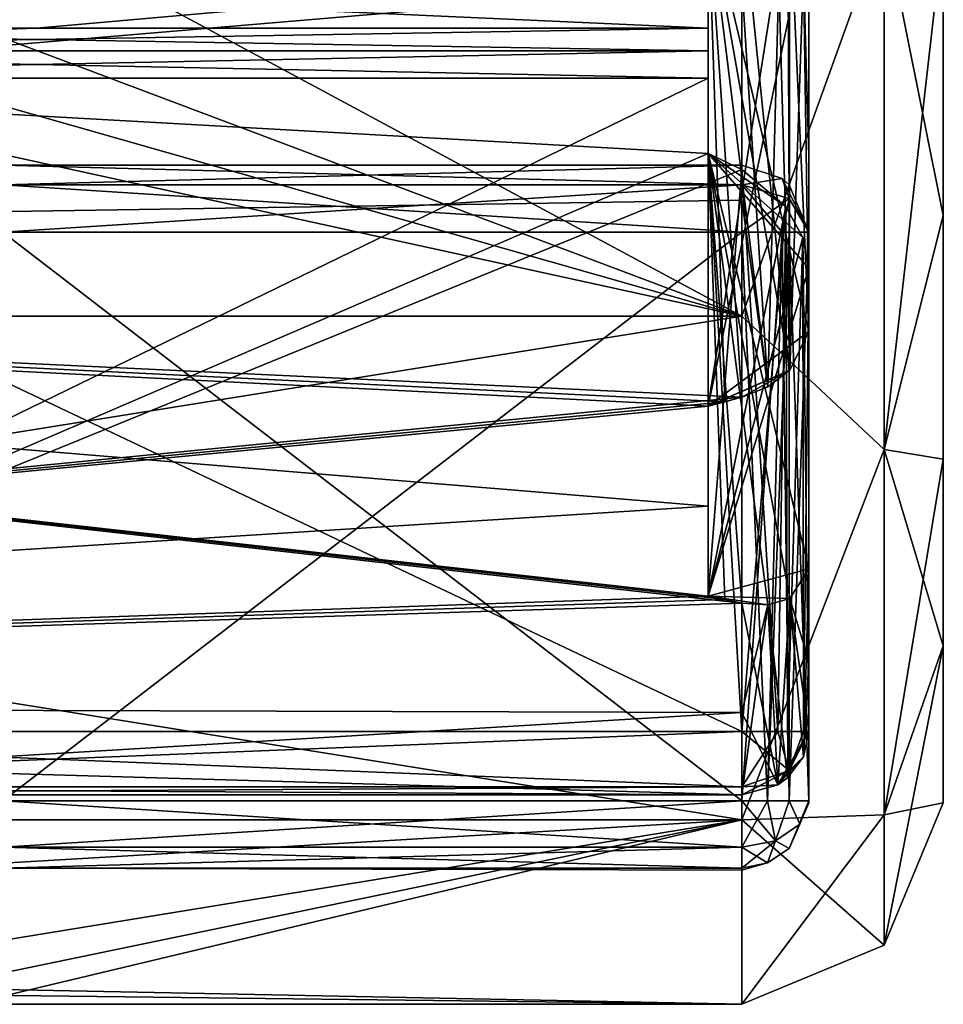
# Model space of a CAD drawing. Header units: millimetres. Extents: x -143 to 143, y -35 to 35.
# Tile 152 of 176: x 130 to 143, y -20 to -6. Entities that reach past the tile are written whole.
import ezdxf

# ---------------------------------------------------------------- set-up
doc = ezdxf.new("R2010")
doc.units = ezdxf.units.MM
doc.header["$LTSCALE"] = 65.185185
for name, color, linetype in [('1375', 7, 'CONTINUOUS'), ('1378', 7, 'CONTINUOUS'), ('1392', 7, 'CONTINUOUS'), ('1393', 7, 'CONTINUOUS'), ('1514', 7, 'CONTINUOUS'), ('1515', 7, 'CONTINUOUS'), ('1535', 7, 'CONTINUOUS'), ('1536', 7, 'CONTINUOUS'), ('1537', 7, 'CONTINUOUS'), ('1538', 7, 'CONTINUOUS'), ('1539', 7, 'CONTINUOUS'), ('1540', 7, 'CONTINUOUS'), ('1541', 7, 'CONTINUOUS'), ('1542', 7, 'CONTINUOUS'), ('1543', 7, 'CONTINUOUS'), ('1544', 7, 'CONTINUOUS'), ('1548', 7, 'CONTINUOUS'), ('1549', 7, 'CONTINUOUS'), ('1550', 7, 'CONTINUOUS'), ('1551', 7, 'CONTINUOUS'), ('1559', 7, 'CONTINUOUS'), ('1560', 7, 'CONTINUOUS'), ('1654', 7, 'CONTINUOUS'), ('1655', 7, 'CONTINUOUS'), ('1656', 7, 'CONTINUOUS'), ('1666', 7, 'CONTINUOUS'), ('1668', 7, 'CONTINUOUS'), ('1718', 7, 'CONTINUOUS'), ('1719', 7, 'CONTINUOUS'), ('1720', 7, 'CONTINUOUS'), ('1721', 7, 'CONTINUOUS'), ('1722', 7, 'CONTINUOUS'), ('1723', 7, 'CONTINUOUS'), ('1724', 7, 'CONTINUOUS'), ('1727', 7, 'CONTINUOUS'), ('1728', 7, 'CONTINUOUS'), ('1729', 7, 'CONTINUOUS'), ('1730', 7, 'CONTINUOUS'), ('1731', 7, 'CONTINUOUS'), ('1732', 7, 'CONTINUOUS'), ('1754', 7, 'CONTINUOUS'), ('1758', 7, 'CONTINUOUS'), ('1759', 7, 'CONTINUOUS'), ('1760', 7, 'CONTINUOUS'), ('1761', 7, 'CONTINUOUS'), ('1773', 7, 'CONTINUOUS'), ('1774', 7, 'CONTINUOUS'), ('1778', 7, 'CONTINUOUS'), ('1779', 7, 'CONTINUOUS')]:
    doc.layers.add(name, color=color, linetype=linetype)

msp = doc.modelspace()

# ---------------------------------------------------------------- linework, layer by layer
at = {"layer": '1375', "color": 7, "linetype": 'CONTINUOUS', "true_color": 0xe0f2ff}
for points in [[(143.45, 15.159, -8.743), (143.45, 17.5), (143.45, -15.159, -8.743), (143.45, 15.159, -8.743)], [(143.45, -15.159, -8.743), (143.45, 17.5), (143.45, -17.5), (143.45, -15.159, -8.743)], [(143.45, -17.5), (143.45, 17.5), (143.45, 15.159, 8.743), (143.45, -17.5)], [(143.45, 12.378, -12.37), (143.45, 15.159, -8.743), (143.45, -12.378, -12.37), (143.45, 12.378, -12.37)], [(143.45, -12.378, -12.37), (143.45, 15.159, -8.743), (143.45, -15.159, -8.743), (143.45, -12.378, -12.37)], [(143.45, -15.159, 8.743), (143.45, -17.5), (143.45, 15.159, 8.743), (143.45, -15.159, 8.743)], [(143.45, 12.378, 12.37), (143.45, -15.159, 8.743), (143.45, 15.159, 8.743), (143.45, 12.378, 12.37)], [(143.45, 8.753, -15.154), (143.45, 12.378, -12.37), (143.45, -8.753, -15.154), (143.45, 8.753, -15.154)], [(143.45, -8.753, -15.154), (143.45, 12.378, -12.37), (143.45, -12.378, -12.37), (143.45, -8.753, -15.154)], [(143.45, -12.378, 12.37), (143.45, -15.159, 8.743), (143.45, 12.378, 12.37), (143.45, -12.378, 12.37)], [(143.45, 8.753, 15.154), (143.45, -12.378, 12.37), (143.45, 12.378, 12.37), (143.45, 8.753, 15.154)], [(143.45, -4.531, -16.903), (143.45, 8.753, -15.154), (143.45, -8.753, -15.154), (143.45, -4.531, -16.903)], [(143.45, -8.753, 15.154), (143.45, -12.378, 12.37), (143.45, 8.753, 15.154), (143.45, -8.753, 15.154)], [(143.45, 4.531, 16.903), (143.45, -8.753, 15.154), (143.45, 8.753, 15.154), (143.45, 4.531, 16.903)], [(143.45, -4.531, 16.903), (143.45, -8.753, 15.154), (143.45, 4.531, 16.903), (143.45, -4.531, 16.903)]]:
    msp.add_3dface(points, dxfattribs=at)
at = {"layer": '1378', "color": 7, "linetype": 'CONTINUOUS', "true_color": 0xe0f2ff}
for points in [[(119.95, -5.963, -5.333), (112, -4.702, -6.472), (139.95, -5.963, -5.333), (119.95, -5.963, -5.333)], [(139.95, -5.963, -5.333), (112, -4.702, -6.472), (139.95, -5.245, -6.041), (139.95, -5.963, -5.333)], [(139.95, -5.072, 6.186), (112, -4.702, 6.472), (119.95, -5.963, 5.333), (139.95, -5.072, 6.186)], [(129.95, -5.963, 5.333), (139.95, -5.072, 6.186), (119.95, -5.963, 5.333), (129.95, -5.963, 5.333)], [(139.95, -5.963, 5.333), (139.95, -5.072, 6.186), (129.95, -5.963, 5.333), (139.95, -5.963, 5.333)]]:
    msp.add_3dface(points, dxfattribs=at)
at = {"layer": '1392', "color": 7, "linetype": 'CONTINUOUS', "true_color": 0xe0f2ff}
for points in [[(139.95, -6.708, -5), (139.95, -7.828, -5), (119.95, -16.439, -5), (139.95, -6.708, -5)], [(119.95, -6.708, -5), (139.95, -6.708, -5), (119.95, -16.439, -5), (119.95, -6.708, -5)], [(139.95, -7.828, -5), (140.45, -8.064, -5), (119.95, -16.439, -5), (139.95, -7.828, -5)], [(119.95, -16.439, -5), (140.45, -8.064, -5), (140.45, -16.439, -5), (119.95, -16.439, -5)]]:
    msp.add_3dface(points, dxfattribs=at)
at = {"layer": '1393', "color": 7, "linetype": 'CONTINUOUS', "true_color": 0xe0f2ff}
for points in [[(139.95, -7.828, 5), (139.95, -6.708, 5), (119.95, -6.708, 5), (139.95, -7.828, 5)], [(140.45, -16.439, 5), (139.95, -7.828, 5), (119.95, -6.708, 5), (140.45, -16.439, 5)], [(119.95, -16.439, 5), (140.45, -16.439, 5), (119.95, -6.708, 5), (119.95, -16.439, 5)], [(140.45, -8.064, 5), (139.95, -7.828, 5), (140.45, -16.439, 5), (140.45, -8.064, 5)]]:
    msp.add_3dface(points, dxfattribs=at)
at = {"layer": '1514', "color": 7, "linetype": 'CONTINUOUS', "true_color": 0xe0f2ff}
for points in [[(140.45, -9, -2), (129.45, -9, -2), (140.45, -17.471, -2), (140.45, -9, -2)], [(140.45, -17.471, -2), (129.45, -9, -2), (129.45, -17.471, -2), (140.45, -17.471, -2)]]:
    msp.add_3dface(points, dxfattribs=at)
at = {"layer": '1515', "color": 7, "linetype": 'CONTINUOUS', "true_color": 0xe0f2ff}
for points in [[(140.45, -17.471, 2), (129.45, -17.471, 2), (140.45, -9, 2), (140.45, -17.471, 2)], [(140.45, -9, 2), (129.45, -17.471, 2), (129.45, -9, 2), (140.45, -9, 2)]]:
    msp.add_3dface(points, dxfattribs=at)
at = {"layer": '1535', "color": 7, "linetype": 'CONTINUOUS', "true_color": 0xe0f2ff}
for points in [[(120.302, -2.652, -20.328), (121.4, 0, -20.5), (140.45, -10.25, -17.754), (120.302, -2.652, -20.328)], [(140.45, -10.25, -17.754), (121.4, 0, -20.5), (140.45, 0, -20.5), (140.45, -10.25, -17.754)], [(93.65, 0, -20.5), (117.65, -3.75, -20.154), (140.45, -10.25, -17.754), (93.65, 0, -20.5)], [(93.65, -10.25, -17.754), (93.65, 0, -20.5), (140.45, -10.25, -17.754), (93.65, -10.25, -17.754)], [(117.65, -3.75, -20.154), (120.302, -2.652, -20.328), (140.45, -10.25, -17.754), (117.65, -3.75, -20.154)], [(93.65, -17.754, -10.25), (93.65, -10.25, -17.754), (140.45, -17.754, -10.25), (93.65, -17.754, -10.25)], [(140.45, -17.754, -10.25), (93.65, -10.25, -17.754), (140.45, -10.25, -17.754), (140.45, -17.754, -10.25)], [(125.45, -20.199, -3.5), (93.65, -17.754, -10.25), (140.45, -17.754, -10.25), (125.45, -20.199, -3.5)], [(140.45, -20.5), (125.45, -20.199, -3.5), (140.45, -17.754, -10.25), (140.45, -20.5)], [(127.925, -20.35, -2.475), (125.45, -20.199, -3.5), (140.45, -20.5), (127.925, -20.35, -2.475)], [(128.95, -20.5), (127.925, -20.35, -2.475), (140.45, -20.5), (128.95, -20.5)]]:
    msp.add_3dface(points, dxfattribs=at)
at = {"layer": '1536', "color": 7, "linetype": 'CONTINUOUS', "true_color": 0xe0f2ff}
for points in [[(93.65, 0, 20.5), (93.65, -10.25, 17.754), (140.45, 0, 20.5), (93.65, 0, 20.5)], [(140.45, 0, 20.5), (93.65, -10.25, 17.754), (140.45, -10.25, 17.754), (140.45, 0, 20.5)], [(93.65, -10.25, 17.754), (93.65, -17.754, 10.25), (140.45, -10.25, 17.754), (93.65, -10.25, 17.754)], [(140.45, -10.25, 17.754), (93.65, -17.754, 10.25), (140.45, -17.754, 10.25), (140.45, -10.25, 17.754)], [(93.65, -17.754, 10.25), (93.65, -20.5), (140.45, -17.754, 10.25), (93.65, -17.754, 10.25)], [(140.45, -17.754, 10.25), (93.65, -20.5), (125.45, -20.199, 3.5), (140.45, -17.754, 10.25)], [(127.925, -20.35, 2.475), (140.45, -17.754, 10.25), (125.45, -20.199, 3.5), (127.925, -20.35, 2.475)], [(128.95, -20.5), (140.45, -17.754, 10.25), (127.925, -20.35, 2.475), (128.95, -20.5)], [(128.95, -20.5), (140.45, -20.5), (140.45, -17.754, 10.25), (128.95, -20.5)]]:
    msp.add_3dface(points, dxfattribs=at)
at = {"layer": '1537', "color": 7, "linetype": 'CONTINUOUS', "true_color": 0xe0f2ff}
for points in [[(140.45, -5.286, -17.729), (113.95, -5.286, -17.729), (93.65, -9.25, -16.021), (140.45, -5.286, -17.729)], [(140.45, -8.525, -16.419), (140.45, -5.286, -17.729), (93.65, -9.25, -16.021), (140.45, -8.525, -16.419)], [(140.45, -11.459, -14.524), (140.45, -8.525, -16.419), (93.65, -9.25, -16.021), (140.45, -11.459, -14.524)], [(93.65, -16.021, -9.25), (140.45, -11.459, -14.524), (93.65, -9.25, -16.021), (93.65, -16.021, -9.25)], [(140.2, -11.525, -14.471), (140.45, -11.459, -14.524), (93.65, -16.021, -9.25), (140.2, -11.525, -14.471)], [(139.95, -11.591, -14.419), (140.2, -11.525, -14.471), (93.65, -16.021, -9.25), (139.95, -11.591, -14.419)], [(139.95, -13.081, -13.081), (139.95, -11.591, -14.419), (93.65, -16.021, -9.25), (139.95, -13.081, -13.081)], [(139.95, -14.419, -11.591), (139.95, -13.081, -13.081), (93.65, -16.021, -9.25), (139.95, -14.419, -11.591)], [(140.2, -14.471, -11.525), (139.95, -14.419, -11.591), (93.65, -16.021, -9.25), (140.2, -14.471, -11.525)], [(140.45, -14.524, -11.459), (140.2, -14.471, -11.525), (93.65, -16.021, -9.25), (140.45, -14.524, -11.459)], [(140.45, -16.155, -9.015), (140.45, -14.524, -11.459), (93.65, -16.021, -9.25), (140.45, -16.155, -9.015)], [(119.95, -17.379, -6.343), (140.45, -16.155, -9.015), (93.65, -16.021, -9.25), (119.95, -17.379, -6.343)], [(140.45, -17.379, -6.343), (140.45, -16.155, -9.015), (119.95, -17.379, -6.343), (140.45, -17.379, -6.343)]]:
    msp.add_3dface(points, dxfattribs=at)
at = {"layer": '1538', "color": 7, "linetype": 'CONTINUOUS', "true_color": 0xe0f2ff}
for points in [[(93.65, -9.25, 16.021), (93.65, 0, 18.5), (140.45, -4.085, 18.043), (93.65, -9.25, 16.021)], [(140.45, -11.459, 14.524), (93.65, -9.25, 16.021), (140.45, -4.085, 18.043), (140.45, -11.459, 14.524)], [(93.65, -16.021, 9.25), (93.65, -9.25, 16.021), (140.45, -14.524, 11.459), (93.65, -16.021, 9.25)], [(140.45, -14.524, 11.459), (93.65, -9.25, 16.021), (140.2, -14.471, 11.525), (140.45, -14.524, 11.459)], [(140.2, -14.471, 11.525), (93.65, -9.25, 16.021), (139.95, -14.419, 11.591), (140.2, -14.471, 11.525)], [(139.95, -14.419, 11.591), (93.65, -9.25, 16.021), (139.95, -13.081, 13.081), (139.95, -14.419, 11.591)], [(139.95, -13.081, 13.081), (93.65, -9.25, 16.021), (139.95, -11.591, 14.419), (139.95, -13.081, 13.081)], [(139.95, -11.591, 14.419), (93.65, -9.25, 16.021), (140.2, -11.525, 14.471), (139.95, -11.591, 14.419)], [(140.2, -11.525, 14.471), (93.65, -9.25, 16.021), (140.45, -11.459, 14.524), (140.2, -11.525, 14.471)], [(140.45, -16.155, 9.015), (93.65, -16.021, 9.25), (140.45, -14.524, 11.459), (140.45, -16.155, 9.015)], [(119.95, -17.379, 6.343), (93.65, -16.021, 9.25), (140.45, -17.379, 6.343), (119.95, -17.379, 6.343)], [(140.45, -17.379, 6.343), (93.65, -16.021, 9.25), (140.45, -16.155, 9.015), (140.45, -17.379, 6.343)]]:
    msp.add_3dface(points, dxfattribs=at)
at = {"layer": '1539', "color": 7, "linetype": 'CONTINUOUS', "true_color": 0xe0f2ff}
for points in [[(119.95, -16.439, -5), (140.45, -16.439, -5), (140.45, -17.259, -5.427), (119.95, -16.439, -5)], [(119.95, -16.439, -5), (140.45, -17.259, -5.427), (119.95, -17.259, -5.427), (119.95, -16.439, -5)], [(140.45, -17.379, -6.343), (119.95, -17.379, -6.343), (119.95, -17.259, -5.427), (140.45, -17.379, -6.343)], [(140.45, -17.259, -5.427), (140.45, -17.379, -6.343), (119.95, -17.259, -5.427), (140.45, -17.259, -5.427)]]:
    msp.add_3dface(points, dxfattribs=at)
at = {"layer": '1540', "color": 7, "linetype": 'CONTINUOUS', "true_color": 0xe0f2ff}
for points in [[(140.45, -16.439, 5), (119.95, -16.439, 5), (119.95, -17.259, 5.427), (140.45, -16.439, 5)], [(140.45, -16.439, 5), (119.95, -17.259, 5.427), (140.45, -17.259, 5.427), (140.45, -16.439, 5)], [(119.95, -17.379, 6.343), (140.45, -17.379, 6.343), (140.45, -17.259, 5.427), (119.95, -17.379, 6.343)], [(119.95, -17.259, 5.427), (119.95, -17.379, 6.343), (140.45, -17.259, 5.427), (119.95, -17.259, 5.427)]]:
    msp.add_3dface(points, dxfattribs=at)
at = {"layer": '1541', "color": 7, "linetype": 'CONTINUOUS', "true_color": 0xe0f2ff}
for points in [[(141.156, -18.178, 1.04), (141.45, -17.471, 1), (141.156, -18.178, -1.04), (141.156, -18.178, 1.04)], [(141.156, -18.178, -1.04), (141.45, -17.471, 1), (141.45, -17.5, 0), (141.156, -18.178, -1.04)], [(141.45, -17.471, -1), (141.156, -18.178, -1.04), (141.45, -17.5, 0), (141.45, -17.471, -1)], [(140.831, -18.394, 1.053), (141.156, -18.178, 1.04), (140.831, -18.394, -1.053), (140.831, -18.394, 1.053)], [(140.831, -18.394, -1.053), (141.156, -18.178, 1.04), (141.156, -18.178, -1.04), (140.831, -18.394, -1.053)], [(140.45, -18.47, 1.057), (140.831, -18.394, 1.053), (140.45, -18.5), (140.45, -18.47, 1.057)], [(140.45, -18.5), (140.831, -18.394, 1.053), (140.45, -18.47, -1.057), (140.45, -18.5)], [(140.45, -18.47, -1.057), (140.831, -18.394, 1.053), (140.831, -18.394, -1.053), (140.45, -18.47, -1.057)]]:
    msp.add_3dface(points, dxfattribs=at)
at = {"layer": '1542', "color": 7, "linetype": 'CONTINUOUS', "true_color": 0xe0f2ff}
for points in [[(141.45, -14.015, -10.48), (141.165, -14.456, -11.055), (141.45, -15.391, -8.329), (141.45, -14.015, -10.48)], [(141.165, -14.456, -11.055), (140.838, -14.548, -11.301), (141.13, -17.128, -6.252), (141.165, -14.456, -11.055)], [(141.367, -16.815, -6.137), (141.165, -14.456, -11.055), (141.13, -17.128, -6.252), (141.367, -16.815, -6.137)], [(141.45, -15.391, -8.329), (141.165, -14.456, -11.055), (141.45, -16.439, -6), (141.45, -15.391, -8.329)], [(141.45, -16.439, -6), (141.165, -14.456, -11.055), (141.367, -16.815, -6.137), (141.45, -16.439, -6)], [(140.45, -14.524, -11.459), (140.45, -16.155, -9.015), (140.987, -17.232, -6.289), (140.45, -14.524, -11.459)], [(140.838, -14.548, -11.301), (140.45, -14.524, -11.459), (140.987, -17.232, -6.289), (140.838, -14.548, -11.301)], [(141.13, -17.128, -6.252), (140.838, -14.548, -11.301), (140.987, -17.232, -6.289), (141.13, -17.128, -6.252)], [(140.45, -16.155, -9.015), (140.45, -17.379, -6.343), (140.987, -17.232, -6.289), (140.45, -16.155, -9.015)]]:
    msp.add_3dface(points, dxfattribs=at)
at = {"layer": '1543', "color": 7, "linetype": 'CONTINUOUS', "true_color": 0xe0f2ff}
for points in [[(140.45, -17.259, -5.427), (140.45, -16.439, -5), (141.157, -17.019, -5.595), (140.45, -17.259, -5.427)], [(141.157, -17.019, -5.595), (140.45, -16.439, -5), (140.987, -16.439, -5.157), (141.157, -17.019, -5.595)], [(141.45, -16.439, -6), (141.157, -17.019, -5.595), (140.987, -16.439, -5.157), (141.45, -16.439, -6)], [(141.45, -16.439, -6), (140.987, -16.439, -5.157), (141.367, -16.439, -5.6), (141.45, -16.439, -6)], [(141.367, -16.439, -5.6), (140.987, -16.439, -5.157), (141.13, -16.439, -5.266), (141.367, -16.439, -5.6)], [(141.45, -16.439, -6), (141.367, -16.815, -6.137), (141.157, -17.019, -5.595), (141.45, -16.439, -6)], [(141.367, -16.815, -6.137), (141.13, -17.128, -6.252), (141.157, -17.019, -5.595), (141.367, -16.815, -6.137)], [(140.987, -17.232, -6.289), (140.45, -17.259, -5.427), (141.157, -17.019, -5.595), (140.987, -17.232, -6.289)], [(141.13, -17.128, -6.252), (140.987, -17.232, -6.289), (141.157, -17.019, -5.595), (141.13, -17.128, -6.252)], [(140.45, -17.379, -6.343), (140.45, -17.259, -5.427), (140.987, -17.232, -6.289), (140.45, -17.379, -6.343)]]:
    msp.add_3dface(points, dxfattribs=at)
at = {"layer": '1544', "color": 7, "linetype": 'CONTINUOUS', "true_color": 0xe0f2ff}
for points in [[(140.45, -16.439, -5), (140.45, -8.064, -5), (141.105, -8.617, -5.244), (140.45, -16.439, -5)], [(140.987, -16.439, -5.157), (140.45, -16.439, -5), (141.105, -8.617, -5.244), (140.987, -16.439, -5.157)], [(141.13, -16.439, -5.266), (140.987, -16.439, -5.157), (141.105, -8.617, -5.244), (141.13, -16.439, -5.266)], [(141.36, -9.079, -5.585), (141.13, -16.439, -5.266), (141.105, -8.617, -5.244), (141.36, -9.079, -5.585)], [(141.367, -16.439, -5.6), (141.13, -16.439, -5.266), (141.36, -9.079, -5.585), (141.367, -16.439, -5.6)], [(141.45, -9.536, -6), (141.367, -16.439, -5.6), (141.36, -9.079, -5.585), (141.45, -9.536, -6)], [(141.45, -16.439, -6), (141.367, -16.439, -5.6), (141.45, -9.536, -6), (141.45, -16.439, -6)]]:
    msp.add_3dface(points, dxfattribs=at)
at = {"layer": '1548', "color": 7, "linetype": 'CONTINUOUS', "true_color": 0xe0f2ff}
for points in [[(140.45, -8.064, 5), (140.45, -16.439, 5), (140.987, -16.439, 5.157), (140.45, -8.064, 5)], [(140.45, -8.064, 5), (140.987, -16.439, 5.157), (141.105, -8.617, 5.244), (140.45, -8.064, 5)], [(140.987, -16.439, 5.157), (141.13, -16.439, 5.266), (141.105, -8.617, 5.244), (140.987, -16.439, 5.157)], [(141.105, -8.617, 5.244), (141.13, -16.439, 5.266), (141.36, -9.079, 5.585), (141.105, -8.617, 5.244)], [(141.13, -16.439, 5.266), (141.367, -16.439, 5.6), (141.36, -9.079, 5.585), (141.13, -16.439, 5.266)], [(141.45, -16.439, 6), (141.45, -9.536, 6), (141.36, -9.079, 5.585), (141.45, -16.439, 6)], [(141.367, -16.439, 5.6), (141.45, -16.439, 6), (141.36, -9.079, 5.585), (141.367, -16.439, 5.6)]]:
    msp.add_3dface(points, dxfattribs=at)
at = {"layer": '1549', "color": 7, "linetype": 'CONTINUOUS', "true_color": 0xe0f2ff}
for points in [[(140.45, -16.439, 5), (140.45, -17.259, 5.427), (140.987, -16.439, 5.157), (140.45, -16.439, 5)], [(140.987, -16.439, 5.157), (140.45, -17.259, 5.427), (141.157, -17.019, 5.595), (140.987, -16.439, 5.157)], [(141.45, -16.439, 6), (141.157, -17.019, 5.595), (140.987, -17.232, 6.289), (141.45, -16.439, 6)], [(141.45, -16.439, 6), (140.987, -17.232, 6.289), (141.367, -16.815, 6.137), (141.45, -16.439, 6)], [(141.13, -16.439, 5.266), (140.987, -16.439, 5.157), (141.157, -17.019, 5.595), (141.13, -16.439, 5.266)], [(141.367, -16.439, 5.6), (141.13, -16.439, 5.266), (141.157, -17.019, 5.595), (141.367, -16.439, 5.6)], [(141.45, -16.439, 6), (141.367, -16.439, 5.6), (141.157, -17.019, 5.595), (141.45, -16.439, 6)], [(141.367, -16.815, 6.137), (140.987, -17.232, 6.289), (141.13, -17.128, 6.252), (141.367, -16.815, 6.137)], [(140.45, -17.259, 5.427), (140.45, -17.379, 6.343), (141.157, -17.019, 5.595), (140.45, -17.259, 5.427)], [(141.157, -17.019, 5.595), (140.45, -17.379, 6.343), (140.987, -17.232, 6.289), (141.157, -17.019, 5.595)]]:
    msp.add_3dface(points, dxfattribs=at)
at = {"layer": '1550', "color": 7, "linetype": 'CONTINUOUS', "true_color": 0xe0f2ff}
for points in [[(140.45, -10.25, -17.754), (140.45, 0, -20.5), (142.571, -4.366, -19.129), (140.45, -10.25, -17.754)], [(140.45, -10.25, -17.754), (142.571, -4.366, -19.129), (142.571, -12.234, -15.341), (140.45, -10.25, -17.754)], [(143.45, -4.531, -16.903), (143.45, -8.753, -15.154), (142.571, -4.366, -19.129), (143.45, -4.531, -16.903)], [(142.571, -4.366, -19.129), (143.45, -8.753, -15.154), (142.571, -12.234, -15.341), (142.571, -4.366, -19.129)], [(143.45, -8.753, -15.154), (143.45, -12.378, -12.37), (142.571, -12.234, -15.341), (143.45, -8.753, -15.154)], [(140.45, -17.754, -10.25), (140.45, -10.25, -17.754), (142.571, -12.234, -15.341), (140.45, -17.754, -10.25)], [(140.45, -17.754, -10.25), (142.571, -12.234, -15.341), (142.571, -17.678, -8.513), (140.45, -17.754, -10.25)], [(143.45, -12.378, -12.37), (143.45, -15.159, -8.743), (142.571, -12.234, -15.341), (143.45, -12.378, -12.37)], [(142.571, -12.234, -15.341), (143.45, -15.159, -8.743), (142.571, -17.678, -8.513), (142.571, -12.234, -15.341)], [(143.45, -15.159, -8.743), (143.45, -17.5), (142.571, -17.678, -8.513), (143.45, -15.159, -8.743)], [(142.571, -17.678, -8.513), (143.45, -17.5), (142.571, -19.621), (142.571, -17.678, -8.513)], [(140.45, -17.754, -10.25), (142.571, -17.678, -8.513), (142.571, -19.621), (140.45, -17.754, -10.25)], [(140.45, -20.5), (140.45, -17.754, -10.25), (142.571, -19.621), (140.45, -20.5)]]:
    msp.add_3dface(points, dxfattribs=at)
at = {"layer": '1551', "color": 7, "linetype": 'CONTINUOUS', "true_color": 0xe0f2ff}
for points in [[(140.45, 0, 20.5), (140.45, -10.25, 17.754), (142.571, -4.366, 19.129), (140.45, 0, 20.5)], [(140.45, -10.25, 17.754), (142.571, -12.234, 15.341), (142.571, -4.366, 19.129), (140.45, -10.25, 17.754)], [(142.571, -12.234, 15.341), (143.45, -4.531, 16.903), (142.571, -4.366, 19.129), (142.571, -12.234, 15.341)], [(143.45, -8.753, 15.154), (143.45, -4.531, 16.903), (142.571, -12.234, 15.341), (143.45, -8.753, 15.154)], [(143.45, -12.378, 12.37), (143.45, -8.753, 15.154), (142.571, -12.234, 15.341), (143.45, -12.378, 12.37)], [(140.45, -10.25, 17.754), (140.45, -17.754, 10.25), (142.571, -12.234, 15.341), (140.45, -10.25, 17.754)], [(140.45, -17.754, 10.25), (142.571, -17.678, 8.513), (142.571, -12.234, 15.341), (140.45, -17.754, 10.25)], [(142.571, -17.678, 8.513), (143.45, -12.378, 12.37), (142.571, -12.234, 15.341), (142.571, -17.678, 8.513)], [(143.45, -15.159, 8.743), (143.45, -12.378, 12.37), (142.571, -17.678, 8.513), (143.45, -15.159, 8.743)], [(143.45, -17.5), (143.45, -15.159, 8.743), (142.571, -19.621), (143.45, -17.5)], [(142.571, -19.621), (143.45, -15.159, 8.743), (142.571, -17.678, 8.513), (142.571, -19.621)], [(140.45, -17.754, 10.25), (140.45, -20.5), (142.571, -17.678, 8.513), (140.45, -17.754, 10.25)], [(140.45, -20.5), (142.571, -19.621), (142.571, -17.678, 8.513), (140.45, -20.5)]]:
    msp.add_3dface(points, dxfattribs=at)
at = {"layer": '1559', "color": 7, "linetype": 'CONTINUOUS', "true_color": 0xe0f2ff}
for points in [[(140.45, -17.471, -2), (129.45, -17.471, -2), (129.45, -18.158, -1.727), (140.45, -17.471, -2)], [(140.45, -18.158, -1.727), (140.45, -17.471, -2), (129.45, -18.158, -1.727), (140.45, -18.158, -1.727)], [(140.45, -18.47, -1.057), (140.45, -18.158, -1.727), (129.45, -18.47, -1.057), (140.45, -18.47, -1.057)], [(129.45, -18.47, -1.057), (140.45, -18.158, -1.727), (129.45, -18.158, -1.727), (129.45, -18.47, -1.057)]]:
    msp.add_3dface(points, dxfattribs=at)
at = {"layer": '1560', "color": 7, "linetype": 'CONTINUOUS', "true_color": 0xe0f2ff}
for points in [[(129.45, -17.471, 2), (140.45, -17.471, 2), (140.45, -18.158, 1.727), (129.45, -17.471, 2)], [(129.45, -17.471, 2), (140.45, -18.158, 1.727), (129.45, -18.158, 1.727), (129.45, -17.471, 2)], [(140.45, -18.47, 1.057), (129.45, -18.47, 1.057), (129.45, -18.158, 1.727), (140.45, -18.47, 1.057)], [(140.45, -18.158, 1.727), (140.45, -18.47, 1.057), (129.45, -18.158, 1.727), (140.45, -18.158, 1.727)]]:
    msp.add_3dface(points, dxfattribs=at)
at = {"layer": '1654', "color": 7, "linetype": 'CONTINUOUS', "true_color": 0xe0f2ff}
for points in [[(129.45, -8, -1), (140.45, -8, -1), (129.45, -8, 1), (129.45, -8, -1)], [(129.45, -8, 1), (140.45, -8, -1), (140.45, -8, 1), (129.45, -8, 1)]]:
    msp.add_3dface(points, dxfattribs=at)
at = {"layer": '1655', "color": 7, "linetype": 'CONTINUOUS', "true_color": 0xe0f2ff}
for points in [[(129.45, -8, 1), (140.45, -8, 1), (140.45, -8.293, 1.707), (129.45, -8, 1)], [(129.45, -8, 1), (140.45, -8.293, 1.707), (129.45, -8.293, 1.707), (129.45, -8, 1)], [(140.45, -9, 2), (129.45, -9, 2), (129.45, -8.293, 1.707), (140.45, -9, 2)], [(140.45, -8.293, 1.707), (140.45, -9, 2), (129.45, -8.293, 1.707), (140.45, -8.293, 1.707)]]:
    msp.add_3dface(points, dxfattribs=at)
at = {"layer": '1656', "color": 7, "linetype": 'CONTINUOUS', "true_color": 0xe0f2ff}
for points in [[(140.45, -8, -1), (129.45, -8, -1), (129.45, -8.293, -1.707), (140.45, -8, -1)], [(140.45, -8.293, -1.707), (140.45, -8, -1), (129.45, -8.293, -1.707), (140.45, -8.293, -1.707)], [(129.45, -9, -2), (140.45, -9, -2), (140.45, -8.293, -1.707), (129.45, -9, -2)], [(129.45, -9, -2), (140.45, -8.293, -1.707), (129.45, -8.293, -1.707), (129.45, -9, -2)]]:
    msp.add_3dface(points, dxfattribs=at)
at = {"layer": '1666', "color": 7, "linetype": 'CONTINUOUS', "true_color": 0xe0f2ff}
for points in [[(119.95, -5.963, -5.333), (139.95, -5.963, -5.333), (139.95, -6.3, -5.087), (119.95, -5.963, -5.333)], [(119.95, -6.3, -5.087), (119.95, -5.963, -5.333), (139.95, -6.3, -5.087), (119.95, -6.3, -5.087)], [(139.95, -6.708, -5), (119.95, -6.708, -5), (119.95, -6.3, -5.087), (139.95, -6.708, -5)], [(139.95, -6.708, -5), (119.95, -6.3, -5.087), (139.95, -6.3, -5.087), (139.95, -6.708, -5)]]:
    msp.add_3dface(points, dxfattribs=at)
at = {"layer": '1668', "color": 7, "linetype": 'CONTINUOUS', "true_color": 0xe0f2ff}
for points in [[(139.95, -5.963, 5.333), (129.95, -5.963, 5.333), (119.95, -6.3, 5.087), (139.95, -5.963, 5.333)], [(139.95, -6.3, 5.087), (139.95, -5.963, 5.333), (119.95, -6.3, 5.087), (139.95, -6.3, 5.087)], [(129.95, -5.963, 5.333), (119.95, -5.963, 5.333), (119.95, -6.3, 5.087), (129.95, -5.963, 5.333)], [(119.95, -6.708, 5), (139.95, -6.708, 5), (139.95, -6.3, 5.087), (119.95, -6.708, 5)], [(119.95, -6.708, 5), (139.95, -6.3, 5.087), (119.95, -6.3, 5.087), (119.95, -6.708, 5)]]:
    msp.add_3dface(points, dxfattribs=at)
at = {"layer": '1718', "color": 7, "linetype": 'CONTINUOUS', "true_color": 0xe0f2ff}
for points in [[(140.45, -8, -1), (140.45, -8.293, -1.707), (141.051, -8.201, -1), (140.45, -8, -1)], [(141.051, -8.201, -1), (140.45, -8.293, -1.707), (141.157, -8.5, -1.5), (141.051, -8.201, -1)], [(141.051, -8.201, -1), (141.157, -8.5, -1.5), (141.156, -8.292, -1), (141.051, -8.201, -1)], [(140.45, -8.293, -1.707), (140.45, -9, -2), (141.157, -8.5, -1.5), (140.45, -8.293, -1.707)], [(141.157, -8.5, -1.5), (141.45, -9, -1), (141.156, -8.292, -1), (141.157, -8.5, -1.5)], [(141.157, -8.5, -1.5), (140.45, -9, -2), (141.051, -9, -1.799), (141.157, -8.5, -1.5)], [(141.157, -8.5, -1.5), (141.051, -9, -1.799), (141.45, -9, -1), (141.157, -8.5, -1.5)], [(141.45, -9, -1), (141.051, -9, -1.799), (141.156, -9, -1.708), (141.45, -9, -1)]]:
    msp.add_3dface(points, dxfattribs=at)
at = {"layer": '1719', "color": 7, "linetype": 'CONTINUOUS', "true_color": 0xe0f2ff}
for points in [[(140.45, -9, -2), (140.45, -17.471, -2), (140.831, -17.471, -1.925), (140.45, -9, -2)], [(141.051, -9, -1.799), (140.45, -9, -2), (140.831, -17.471, -1.925), (141.051, -9, -1.799)], [(141.156, -17.471, -1.708), (141.051, -9, -1.799), (140.831, -17.471, -1.925), (141.156, -17.471, -1.708)], [(141.156, -9, -1.708), (141.051, -9, -1.799), (141.156, -17.471, -1.708), (141.156, -9, -1.708)], [(141.45, -17.471, -1), (141.45, -9, -1), (141.156, -9, -1.708), (141.45, -17.471, -1)], [(141.45, -17.471, -1), (141.156, -9, -1.708), (141.156, -17.471, -1.708), (141.45, -17.471, -1)]]:
    msp.add_3dface(points, dxfattribs=at)
at = {"layer": '1720', "color": 7, "linetype": 'CONTINUOUS', "true_color": 0xe0f2ff}
for points in [[(140.45, -17.471, -2), (140.45, -18.158, -1.727), (140.95, -18.066, -1.63), (140.45, -17.471, -2)], [(140.831, -17.471, -1.925), (140.45, -17.471, -2), (140.95, -18.066, -1.63), (140.831, -17.471, -1.925)], [(141.156, -17.471, -1.708), (140.831, -17.471, -1.925), (140.95, -18.066, -1.63), (141.156, -17.471, -1.708)], [(141.156, -17.471, -1.708), (140.95, -18.066, -1.63), (141.316, -17.815, -1.364), (141.156, -17.471, -1.708)], [(141.156, -18.178, -1.04), (141.45, -17.471, -1), (141.316, -17.815, -1.364), (141.156, -18.178, -1.04)], [(141.45, -17.471, -1), (141.156, -17.471, -1.708), (141.316, -17.815, -1.364), (141.45, -17.471, -1)], [(140.95, -18.066, -1.63), (141.156, -18.178, -1.04), (141.316, -17.815, -1.364), (140.95, -18.066, -1.63)], [(140.45, -18.158, -1.727), (140.831, -18.394, -1.053), (140.95, -18.066, -1.63), (140.45, -18.158, -1.727)], [(140.45, -18.47, -1.057), (140.831, -18.394, -1.053), (140.45, -18.158, -1.727), (140.45, -18.47, -1.057)], [(140.831, -18.394, -1.053), (141.156, -18.178, -1.04), (140.95, -18.066, -1.63), (140.831, -18.394, -1.053)]]:
    msp.add_3dface(points, dxfattribs=at)
at = {"layer": '1721', "color": 7, "linetype": 'CONTINUOUS', "true_color": 0xe0f2ff}
for points in [[(140.45, -18.158, 1.727), (140.45, -17.471, 2), (140.831, -17.471, 1.925), (140.45, -18.158, 1.727)], [(140.45, -18.158, 1.727), (140.831, -17.471, 1.925), (140.95, -18.066, 1.63), (140.45, -18.158, 1.727)], [(140.831, -17.471, 1.925), (141.156, -17.471, 1.708), (140.95, -18.066, 1.63), (140.831, -17.471, 1.925)], [(140.95, -18.066, 1.63), (141.156, -17.471, 1.708), (141.316, -17.815, 1.364), (140.95, -18.066, 1.63)], [(141.45, -17.471, 1), (141.156, -18.178, 1.04), (141.316, -17.815, 1.364), (141.45, -17.471, 1)], [(141.156, -17.471, 1.708), (141.45, -17.471, 1), (141.316, -17.815, 1.364), (141.156, -17.471, 1.708)], [(141.156, -18.178, 1.04), (140.95, -18.066, 1.63), (141.316, -17.815, 1.364), (141.156, -18.178, 1.04)], [(140.831, -18.394, 1.053), (140.45, -18.47, 1.057), (140.95, -18.066, 1.63), (140.831, -18.394, 1.053)], [(140.45, -18.47, 1.057), (140.45, -18.158, 1.727), (140.95, -18.066, 1.63), (140.45, -18.47, 1.057)], [(141.156, -18.178, 1.04), (140.831, -18.394, 1.053), (140.95, -18.066, 1.63), (141.156, -18.178, 1.04)]]:
    msp.add_3dface(points, dxfattribs=at)
at = {"layer": '1722', "color": 7, "linetype": 'CONTINUOUS', "true_color": 0xe0f2ff}
for points in [[(140.45, -17.471, 2), (140.45, -9, 2), (141.051, -9, 1.799), (140.45, -17.471, 2)], [(140.831, -17.471, 1.925), (140.45, -17.471, 2), (141.051, -9, 1.799), (140.831, -17.471, 1.925)], [(141.156, -17.471, 1.708), (140.831, -17.471, 1.925), (141.156, -9, 1.708), (141.156, -17.471, 1.708)], [(141.156, -9, 1.708), (140.831, -17.471, 1.925), (141.051, -9, 1.799), (141.156, -9, 1.708)], [(141.45, -17.471, 1), (141.156, -17.471, 1.708), (141.45, -9, 1), (141.45, -17.471, 1)], [(141.45, -9, 1), (141.156, -17.471, 1.708), (141.156, -9, 1.708), (141.45, -9, 1)]]:
    msp.add_3dface(points, dxfattribs=at)
at = {"layer": '1723', "color": 7, "linetype": 'CONTINUOUS', "true_color": 0xe0f2ff}
for points in [[(140.45, -8.293, 1.707), (140.45, -8, 1), (141.051, -8.201, 1), (140.45, -8.293, 1.707)], [(141.157, -8.5, 1.5), (140.45, -8.293, 1.707), (141.051, -8.201, 1), (141.157, -8.5, 1.5)], [(141.45, -9, 1), (141.157, -8.5, 1.5), (141.051, -8.201, 1), (141.45, -9, 1)], [(141.45, -9, 1), (141.051, -8.201, 1), (141.156, -8.292, 1), (141.45, -9, 1)], [(140.45, -9, 2), (140.45, -8.293, 1.707), (141.051, -9, 1.799), (140.45, -9, 2)], [(141.051, -9, 1.799), (140.45, -8.293, 1.707), (141.157, -8.5, 1.5), (141.051, -9, 1.799)], [(141.156, -9, 1.708), (141.051, -9, 1.799), (141.157, -8.5, 1.5), (141.156, -9, 1.708)], [(141.45, -9, 1), (141.156, -9, 1.708), (141.157, -8.5, 1.5), (141.45, -9, 1)]]:
    msp.add_3dface(points, dxfattribs=at)
at = {"layer": '1724', "color": 7, "linetype": 'CONTINUOUS', "true_color": 0xe0f2ff}
for points in [[(140.45, -8, 1), (140.45, -8, -1), (141.051, -8.201, -1), (140.45, -8, 1)], [(140.45, -8, 1), (141.051, -8.201, -1), (141.051, -8.201, 1), (140.45, -8, 1)], [(141.051, -8.201, -1), (141.156, -8.292, -1), (141.051, -8.201, 1), (141.051, -8.201, -1)], [(141.051, -8.201, 1), (141.156, -8.292, -1), (141.156, -8.292, 1), (141.051, -8.201, 1)], [(141.156, -8.292, -1), (141.45, -9, -1), (141.156, -8.292, 1), (141.156, -8.292, -1)], [(141.45, -9, -1), (141.45, -9, 1), (141.156, -8.292, 1), (141.45, -9, -1)]]:
    msp.add_3dface(points, dxfattribs=at)
at = {"layer": '1727', "color": 7, "linetype": 'CONTINUOUS', "true_color": 0xe0f2ff}
for points in [[(139.95, -4.063, 6.891), (139.95, -11.591, 14.419), (141.157, -3.914, 7.311), (139.95, -4.063, 6.891)], [(141.157, -3.914, 7.311), (139.95, -11.591, 14.419), (141.45, -4.346, 7.881), (141.157, -3.914, 7.311)], [(141.45, -4.346, 7.881), (139.95, -11.591, 14.419), (141.45, -10.48, 14.015), (141.45, -4.346, 7.881)], [(141.45, -10.48, 14.015), (139.95, -11.591, 14.419), (141.165, -11.055, 14.456), (141.45, -10.48, 14.015)], [(141.165, -11.055, 14.456), (139.95, -11.591, 14.419), (141.157, -11.063, 14.461), (141.165, -11.055, 14.456)], [(139.95, -11.591, 14.419), (140.45, -11.459, 14.524), (141.157, -11.063, 14.461), (139.95, -11.591, 14.419)], [(139.95, -11.591, 14.419), (140.2, -11.525, 14.471), (140.45, -11.459, 14.524), (139.95, -11.591, 14.419)]]:
    msp.add_3dface(points, dxfattribs=at)
at = {"layer": '1728', "color": 7, "linetype": 'CONTINUOUS', "true_color": 0xe0f2ff}
for points in [[(139.95, -4.063, 6.891), (139.95, -5.072, 6.186), (139.95, -7.828, 5), (139.95, -4.063, 6.891)], [(139.95, -4.063, 6.891), (139.95, -7.828, 5), (139.95, -14.419, 11.591), (139.95, -4.063, 6.891)], [(139.95, -4.063, 6.891), (139.95, -14.419, 11.591), (139.95, -11.591, 14.419), (139.95, -4.063, 6.891)], [(139.95, -5.072, 6.186), (139.95, -5.963, 5.333), (139.95, -6.3, 5.087), (139.95, -5.072, 6.186)], [(139.95, -5.072, 6.186), (139.95, -6.708, 5), (139.95, -7.828, 5), (139.95, -5.072, 6.186)], [(139.95, -6.708, 5), (139.95, -5.072, 6.186), (139.95, -6.3, 5.087), (139.95, -6.708, 5)], [(139.95, -14.419, 11.591), (139.95, -13.081, 13.081), (139.95, -11.591, 14.419), (139.95, -14.419, 11.591)]]:
    msp.add_3dface(points, dxfattribs=at)
at = {"layer": '1729', "color": 7, "linetype": 'CONTINUOUS', "true_color": 0xe0f2ff}
for points in [[(139.95, -7.828, 5), (140.45, -8.064, 5), (141.105, -8.617, 5.244), (139.95, -7.828, 5)], [(139.95, -7.828, 5), (140.45, -14.524, 11.459), (140.2, -14.471, 11.525), (139.95, -7.828, 5)], [(140.45, -14.524, 11.459), (139.95, -7.828, 5), (140.838, -14.548, 11.301), (140.45, -14.524, 11.459)], [(139.95, -7.828, 5), (140.2, -14.471, 11.525), (139.95, -14.419, 11.591), (139.95, -7.828, 5)], [(141.45, -9.536, 6), (139.95, -7.828, 5), (141.36, -9.079, 5.585), (141.45, -9.536, 6)], [(139.95, -7.828, 5), (141.45, -9.536, 6), (141.45, -14.015, 10.48), (139.95, -7.828, 5)], [(139.95, -7.828, 5), (141.105, -8.617, 5.244), (141.36, -9.079, 5.585), (139.95, -7.828, 5)], [(140.838, -14.548, 11.301), (139.95, -7.828, 5), (141.165, -14.456, 11.055), (140.838, -14.548, 11.301)], [(141.165, -14.456, 11.055), (139.95, -7.828, 5), (141.45, -14.015, 10.48), (141.165, -14.456, 11.055)]]:
    msp.add_3dface(points, dxfattribs=at)
at = {"layer": '1730', "color": 7, "linetype": 'CONTINUOUS', "true_color": 0xe0f2ff}
for points in [[(140.45, -8.064, -5), (139.95, -7.828, -5), (139.95, -14.419, -11.591), (140.45, -8.064, -5)], [(140.45, -8.064, -5), (139.95, -14.419, -11.591), (141.105, -8.617, -5.244), (140.45, -8.064, -5)], [(139.95, -14.419, -11.591), (141.36, -9.079, -5.585), (141.105, -8.617, -5.244), (139.95, -14.419, -11.591)], [(139.95, -14.419, -11.591), (141.45, -9.536, -6), (141.36, -9.079, -5.585), (139.95, -14.419, -11.591)], [(139.95, -14.419, -11.591), (141.45, -14.015, -10.48), (141.45, -9.536, -6), (139.95, -14.419, -11.591)], [(139.95, -14.419, -11.591), (141.165, -14.456, -11.055), (141.45, -14.015, -10.48), (139.95, -14.419, -11.591)], [(139.95, -14.419, -11.591), (140.2, -14.471, -11.525), (140.45, -14.524, -11.459), (139.95, -14.419, -11.591)], [(139.95, -14.419, -11.591), (140.45, -14.524, -11.459), (140.838, -14.548, -11.301), (139.95, -14.419, -11.591)], [(139.95, -14.419, -11.591), (140.838, -14.548, -11.301), (141.165, -14.456, -11.055), (139.95, -14.419, -11.591)]]:
    msp.add_3dface(points, dxfattribs=at)
at = {"layer": '1731', "color": 7, "linetype": 'CONTINUOUS', "true_color": 0xe0f2ff}
for points in [[(139.95, -11.591, -14.419), (139.95, -5.245, -6.041), (139.95, -4.142, -6.97), (139.95, -11.591, -14.419)], [(139.95, -5.963, -5.333), (139.95, -5.245, -6.041), (139.95, -11.591, -14.419), (139.95, -5.963, -5.333)], [(139.95, -5.963, -5.333), (139.95, -11.591, -14.419), (139.95, -6.3, -5.087), (139.95, -5.963, -5.333)], [(139.95, -11.591, -14.419), (139.95, -6.708, -5), (139.95, -6.3, -5.087), (139.95, -11.591, -14.419)], [(139.95, -7.828, -5), (139.95, -6.708, -5), (139.95, -11.591, -14.419), (139.95, -7.828, -5)], [(139.95, -7.828, -5), (139.95, -11.591, -14.419), (139.95, -14.419, -11.591), (139.95, -7.828, -5)], [(139.95, -11.591, -14.419), (139.95, -13.081, -13.081), (139.95, -14.419, -11.591), (139.95, -11.591, -14.419)]]:
    msp.add_3dface(points, dxfattribs=at)
at = {"layer": '1732', "color": 7, "linetype": 'CONTINUOUS', "true_color": 0xe0f2ff}
for points in [[(140.45, -11.459, -14.524), (140.2, -11.525, -14.471), (139.95, -4.142, -6.97), (140.45, -11.459, -14.524)], [(140.45, -11.459, -14.524), (139.95, -4.142, -6.97), (140.838, -11.301, -14.548), (140.45, -11.459, -14.524)], [(140.2, -11.525, -14.471), (139.95, -11.591, -14.419), (139.95, -4.142, -6.97), (140.2, -11.525, -14.471)], [(139.95, -4.142, -6.97), (141.45, -5, -8.536), (141.45, -10.48, -14.015), (139.95, -4.142, -6.97)], [(140.838, -11.301, -14.548), (139.95, -4.142, -6.97), (141.165, -11.055, -14.456), (140.838, -11.301, -14.548)], [(141.165, -11.055, -14.456), (139.95, -4.142, -6.97), (141.45, -10.48, -14.015), (141.165, -11.055, -14.456)]]:
    msp.add_3dface(points, dxfattribs=at)
at = {"layer": '1754', "color": 7, "linetype": 'CONTINUOUS', "true_color": 0xe0f2ff}
msp.add_3dface([(141.45, -4.346, 7.881), (141.45, -10.48, 14.015), (141.45, -3.72, 17.1), (141.45, -4.346, 7.881)], dxfattribs=at)
at = {"layer": '1758', "color": 7, "linetype": 'CONTINUOUS', "true_color": 0xe0f2ff}
for points in [[(141.45, -5, -8.536), (141.45, -5, -16.771), (141.45, -10.48, -14.015), (141.45, -5, -8.536)], [(141.45, -10.48, -14.015), (141.45, -5, -16.771), (141.45, -7.861, -15.635), (141.45, -10.48, -14.015)]]:
    msp.add_3dface(points, dxfattribs=at)
at = {"layer": '1759', "color": 7, "linetype": 'CONTINUOUS', "true_color": 0xe0f2ff}
for points in [[(141.45, -17.471, -1), (141.45, -17.471, 1), (141.45, -9, 1), (141.45, -17.471, -1)], [(141.45, -9, -1), (141.45, -17.471, -1), (141.45, -9, 1), (141.45, -9, -1)], [(141.45, -17.471, 1), (141.45, -17.471, -1), (141.45, -17.5, 0), (141.45, -17.471, 1)]]:
    msp.add_3dface(points, dxfattribs=at)
at = {"layer": '1760', "color": 7, "linetype": 'CONTINUOUS', "true_color": 0xe0f2ff}
for points in [[(141.45, -9.536, 6), (141.45, -16.439, 6), (141.45, -14.015, 10.48), (141.45, -9.536, 6)], [(141.45, -14.015, 10.48), (141.45, -16.439, 6), (141.45, -15.392, 8.327), (141.45, -14.015, 10.48)]]:
    msp.add_3dface(points, dxfattribs=at)
at = {"layer": '1761', "color": 7, "linetype": 'CONTINUOUS', "true_color": 0xe0f2ff}
for points in [[(141.45, -14.015, -10.48), (141.45, -15.391, -8.329), (141.45, -9.536, -6), (141.45, -14.015, -10.48)], [(141.45, -15.391, -8.329), (141.45, -16.439, -6), (141.45, -9.536, -6), (141.45, -15.391, -8.329)]]:
    msp.add_3dface(points, dxfattribs=at)
at = {"layer": '1773', "color": 7, "linetype": 'CONTINUOUS', "true_color": 0xe0f2ff}
for points in [[(140.45, -18.47, 1.057), (140.45, -18.5), (129.45, -18.47, 1.057), (140.45, -18.47, 1.057)], [(140.45, -18.5), (140.45, -18.47, -1.057), (129.45, -18.47, 1.057), (140.45, -18.5)], [(140.45, -18.47, -1.057), (129.45, -18.47, -1.057), (129.45, -18.47, 1.057), (140.45, -18.47, -1.057)]]:
    msp.add_3dface(points, dxfattribs=at)
at = {"layer": '1774', "color": 7, "linetype": 'CONTINUOUS', "true_color": 0xe0f2ff}
for points in [[(141.369, -5.113, -17.148), (141.139, -5.207, -17.465), (141.165, -11.055, -14.456), (141.369, -5.113, -17.148)], [(141.369, -5.113, -17.148), (141.165, -11.055, -14.456), (141.45, -10.48, -14.015), (141.369, -5.113, -17.148)], [(141.45, -5, -16.771), (141.369, -5.113, -17.148), (141.45, -7.861, -15.635), (141.45, -5, -16.771)], [(141.369, -5.113, -17.148), (141.45, -10.48, -14.015), (141.45, -7.861, -15.635), (141.369, -5.113, -17.148)], [(141.001, -5.238, -17.57), (140.45, -5.286, -17.729), (140.838, -11.301, -14.548), (141.001, -5.238, -17.57)], [(141.001, -5.238, -17.57), (140.838, -11.301, -14.548), (141.165, -11.055, -14.456), (141.001, -5.238, -17.57)], [(141.139, -5.207, -17.465), (141.001, -5.238, -17.57), (141.165, -11.055, -14.456), (141.139, -5.207, -17.465)], [(140.45, -5.286, -17.729), (140.45, -8.525, -16.419), (140.838, -11.301, -14.548), (140.45, -5.286, -17.729)], [(140.45, -8.525, -16.419), (140.45, -11.459, -14.524), (140.838, -11.301, -14.548), (140.45, -8.525, -16.419)]]:
    msp.add_3dface(points, dxfattribs=at)
at = {"layer": '1778', "color": 7, "linetype": 'CONTINUOUS', "true_color": 0xe0f2ff}
for points in [[(141.45, -3.72, 17.1), (141.45, -10.48, 14.015), (141.157, -3.932, 17.777), (141.45, -3.72, 17.1)], [(141.157, -11.063, 14.461), (140.45, -4.085, 18.043), (141.157, -3.932, 17.777), (141.157, -11.063, 14.461)], [(141.45, -10.48, 14.015), (141.165, -11.055, 14.456), (141.157, -3.932, 17.777), (141.45, -10.48, 14.015)], [(141.165, -11.055, 14.456), (141.157, -11.063, 14.461), (141.157, -3.932, 17.777), (141.165, -11.055, 14.456)], [(140.45, -11.459, 14.524), (140.45, -4.085, 18.043), (141.157, -11.063, 14.461), (140.45, -11.459, 14.524)]]:
    msp.add_3dface(points, dxfattribs=at)
at = {"layer": '1779', "color": 7, "linetype": 'CONTINUOUS', "true_color": 0xe0f2ff}
for points in [[(141.367, -16.815, 6.137), (141.165, -14.456, 11.055), (141.45, -14.015, 10.48), (141.367, -16.815, 6.137)], [(141.367, -16.815, 6.137), (141.45, -14.015, 10.48), (141.45, -15.392, 8.327), (141.367, -16.815, 6.137)], [(140.987, -17.232, 6.289), (140.838, -14.548, 11.301), (141.165, -14.456, 11.055), (140.987, -17.232, 6.289)], [(141.13, -17.128, 6.252), (140.987, -17.232, 6.289), (141.165, -14.456, 11.055), (141.13, -17.128, 6.252)], [(141.367, -16.815, 6.137), (141.13, -17.128, 6.252), (141.165, -14.456, 11.055), (141.367, -16.815, 6.137)], [(140.45, -16.155, 9.015), (140.45, -14.524, 11.459), (140.838, -14.548, 11.301), (140.45, -16.155, 9.015)], [(140.45, -17.379, 6.343), (140.45, -16.155, 9.015), (140.838, -14.548, 11.301), (140.45, -17.379, 6.343)], [(140.987, -17.232, 6.289), (140.45, -17.379, 6.343), (140.838, -14.548, 11.301), (140.987, -17.232, 6.289)], [(141.45, -16.439, 6), (141.367, -16.815, 6.137), (141.45, -15.392, 8.327), (141.45, -16.439, 6)]]:
    msp.add_3dface(points, dxfattribs=at)

doc.saveas('drawing.dxf')
